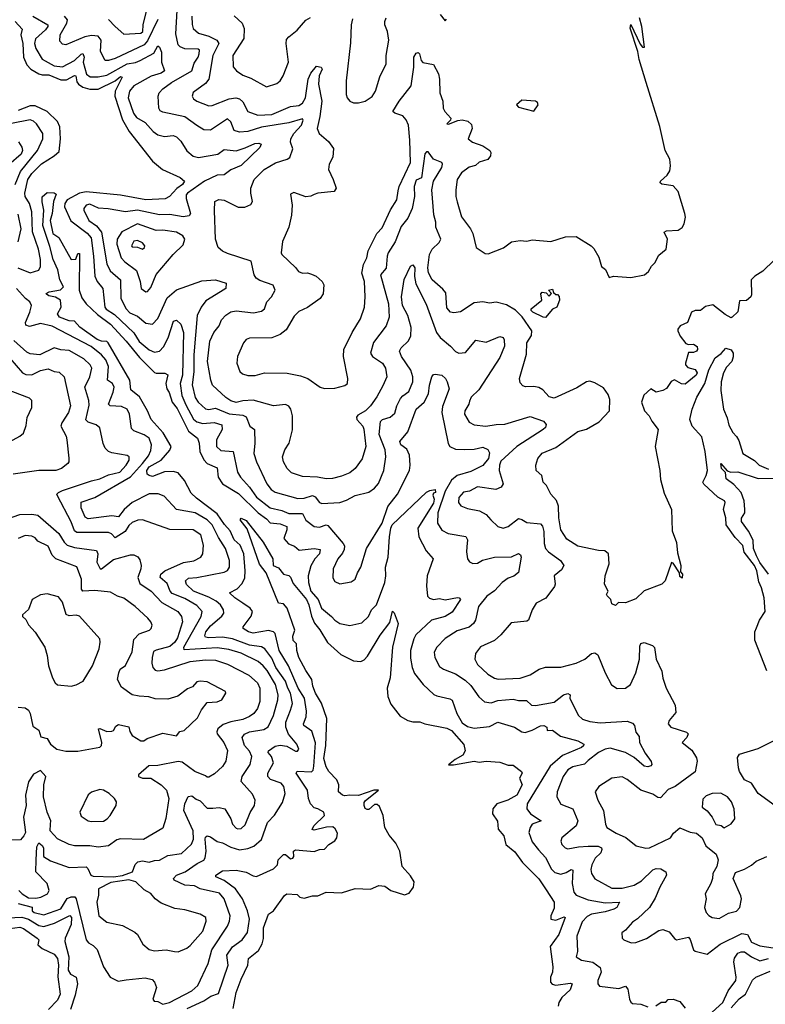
# Model space of a CAD drawing. Extents: x 1921360 to 2014538, y 768294 to 907744.
# Tile 57 of 256: x 1968893 to 1973276, y 782245 to 788035. Entities that reach past the tile are written whole.
import ezdxf

# ---------------------------------------------------------------- set-up
doc = ezdxf.new("R2010")
doc.units = 0

msp = doc.modelspace()

# ---------------------------------------------------------------- linework, layer by layer
at = {"layer": '0CON10XD'}
for points in [[(1968970.8, 788055), (1969058.7, 788005), (1969058.8, 787995), (1969045, 787975.8), (1968987, 787923), (1968981.2, 787895), (1968988.9, 787865), (1969025, 787802.2), (1969096, 787764), (1969145, 787757.9), (1969215.9, 787795), (1969255, 787832.3), (1969265.3, 787835.3), (1969272.4, 787815), (1969266, 787785), (1969285.2, 787715.2), (1969308.3, 787698.3), (1969355, 787698.1), (1969405, 787708.7), (1969525, 787775.4), (1969575, 787784), (1969601.5, 787795), (1969681.7, 787838.3), (1969705, 787880.8), (1969715, 787874.2), (1969726.1, 787845), (1969726.4, 787785), (1969744.5, 787735), (1969725, 787720.3), (1969666.1, 787703.8), (1969564.3, 787645.7), (1969539, 787615), (1969531.6, 787575), (1969563, 787485), (1969579.5, 787459.5), (1969630.8, 787430.8), (1969677.2, 787377.2), (1969705, 787358.2), (1969745, 787349.1), (1969794.7, 787354.7), (1969815.8, 787345.8), (1969840.1, 787320.1), (1969875, 787264.5), (1969913.3, 787233.3), (1969945, 787225.4), (1970058.8, 787245), (1970095, 787272.1), (1970165, 787264.2), (1970219.2, 787280.8), (1970275, 787307.9), (1970299.6, 787309.6), (1970313.6, 787303.6), (1970305.9, 787284.1), (1970195, 787178.5), (1970135, 787151.9), (1970095, 787123.2), (1970055, 787120.5), (1969980.5, 787085), (1969878.9, 787015), (1969872.6, 787005), (1969872.7, 786982.7), (1969896.9, 786895), (1969888.9, 786881.1), (1969855, 786875.9), (1969775, 786889.8), (1969715, 786887.2), (1969585, 786915.2), (1969515, 786904.8), (1969413.5, 786923.5), (1969357.4, 786927.4), (1969305, 786951.2), (1969283.6, 786945), (1969270, 786925), (1969270.4, 786915), (1969300, 786855), (1969345, 786823.6), (1969375.1, 786785.1), (1969405, 786599.4), (1969425, 786559.2), (1969486.8, 786505), (1969487.9, 786395), (1969519.3, 786335), (1969541.6, 786311.6), (1969585, 786291.3), (1969635, 786250.4), (1969674.6, 786245.4), (1969705, 786277.8), (1969759.7, 786400.3), (1969815, 786446.5), (1969965, 786498.5), (1970045, 786505.4), (1970108, 786485), (1970105.6, 786455), (1970074.2, 786435), (1969987.7, 786382.3), (1969960.9, 786345), (1969936.5, 786295), (1969917.2, 786065), (1969917.5, 785965), (1969907.6, 785887.6), (1969923.9, 785813.9), (1969941.8, 785785), (1969985, 785746.4), (1970005, 785743), (1970045, 785751.2), (1970125, 785717.8), (1970205, 785708.8), (1970225, 785698.9), (1970245.6, 785645.6), (1970274.3, 785625), (1970276.5, 785545), (1970268.9, 785485), (1970285, 785435.8), (1970345.6, 785305.6), (1970371.9, 785271.9), (1970395, 785256.2), (1970529.3, 785219.3), (1970565, 785222), (1970615, 785237), (1970629.6, 785229.6), (1970655, 785196.9), (1970670.1, 785190.1), (1970774.7, 785195.3), (1970815, 785208.8), (1970865, 785236.4), (1970945, 785256.4), (1970979.6, 785280.4), (1971001.7, 785308.3), (1971033.3, 785385), (1971045.4, 785465), (1971041.4, 785505), (1971005.8, 785595), (1971015, 785672.5), (1971025.7, 785684.3), (1971071.4, 785698.6), (1971098.4, 785721.6), (1971110, 785765), (1971132.8, 785807.2), (1971145, 785822.9), (1971181.5, 785848.5), (1971205.2, 785904.7), (1971204.7, 785935), (1971192.7, 785975), (1971138.7, 786055), (1971126.7, 786085), (1971136.7, 786105), (1971176.2, 786143.8), (1971192.5, 786175), (1971194.2, 786225), (1971174.5, 786295.5), (1971143.9, 786355), (1971138.7, 786405), (1971153.6, 786506.4), (1971190.9, 786585), (1971205, 786594.4), (1971216.7, 786576.7), (1971213.7, 786525), (1971222.2, 786482.2), (1971282.4, 786362.4), (1971344.2, 786195), (1971365, 786167.1), (1971425.9, 786115.9), (1971455, 786083.3), (1971475, 786073.5), (1971515, 786077.1), (1971575, 786150), (1971635, 786138), (1971715, 786171.9), (1971735.5, 786165.5), (1971742.2, 786152.2), (1971743.4, 786115), (1971715, 786048.9), (1971592.3, 785857.7), (1971546.7, 785815), (1971537.3, 785792.7), (1971533.5, 785775), (1971509.5, 785735), (1971508.2, 785715), (1971535, 785669.2), (1971565, 785652.7), (1971634.5, 785645.5), (1971695, 785655.3), (1971745, 785655.8), (1971895, 785700.7), (1971973.5, 785673.5), (1971988.1, 785655), (1971983.7, 785636.3), (1971971.4, 785625), (1971815.4, 785525), (1971721.9, 785438.1), (1971713.5, 785415), (1971712.9, 785385), (1971736.4, 785305), (1971724.4, 785285.6), (1971692.7, 785272.8), (1971585, 785287.3), (1971537.8, 785262.2), (1971503, 785257), (1971474.6, 785225), (1971472.1, 785195), (1971486.6, 785176.6), (1971525, 785161.5), (1971596, 785146), (1971635.4, 785125.4), (1971663.9, 785093.9), (1971704.6, 785054.6), (1971735, 785044.3), (1971765, 785054.3), (1971825, 785101.2), (1971845, 785096.2), (1971875, 785077.5), (1971955, 785070.8), (1971966.1, 785056.1), (1971975.1, 785025.1), (1971977.1, 784955), (1971984.8, 784924.8), (1972002.9, 784905), (1972072.7, 784855), (1972091.9, 784825), (1972079.2, 784800.8), (1972034.6, 784765.4), (1972041.5, 784715), (1972038.1, 784701.9), (1971985.9, 784634.1), (1971929.2, 784605), (1971905.8, 784564.2), (1971884.2, 784505), (1971875, 784498.9), (1971781.8, 784488.2), (1971721.7, 784418.3), (1971684.8, 784385.2), (1971601.9, 784348.1), (1971572.2, 784307.8), (1971569.1, 784275), (1971585, 784243.3), (1971645, 784187.3), (1971685, 784162.9), (1971706.8, 784156.8), (1971835, 784162.4), (1971895, 784182), (1971948, 784215), (1971985, 784227.1), (1972075, 784228.5), (1972165, 784251.1), (1972215, 784273.8), (1972255, 784308.5), (1972275, 784312.9), (1972291.1, 784301.1), (1972335, 784194), (1972373.2, 784123.2), (1972405, 784102.5), (1972455, 784104.4), (1972484.3, 784125), (1972515.8, 784195), (1972537.6, 784275), (1972539.2, 784350.8), (1972545, 784367.5), (1972565, 784371.9), (1972614, 784355), (1972625, 784344.2), (1972635, 784274.3), (1972667.3, 784205), (1972673.6, 784163.7), (1972692.9, 784105), (1972746.5, 784005), (1972750.8, 783960.8), (1972712, 783915), (1972706.2, 783895), (1972722, 783875), (1972813.8, 783845), (1972822.9, 783835), (1972815.8, 783815), (1972787.5, 783785), (1972845, 783739.2), (1972872.9, 783695), (1972876, 783675), (1972865, 783612.7), (1972747.5, 783525), (1972705, 783507.8), (1972660.7, 783459.3), (1972645, 783462), (1972615, 783481.8), (1972545, 783504.5), (1972465, 783567.1), (1972435, 783582.5), (1972374, 783575), (1972297.1, 783525), (1972276.9, 783495), (1972291.2, 783445), (1972324.6, 783385), (1972336.5, 783305), (1972345.7, 783285), (1972400.6, 783250.6), (1972455.7, 783225.7), (1972517.6, 783177.6), (1972575, 783162.7), (1972595, 783165.4), (1972720, 783225), (1972737.6, 783252.4), (1972775, 783282.8), (1972835, 783258.2), (1972872.4, 783252.4), (1972904.4, 783225), (1972926.9, 783176.9), (1972987.5, 783127.5), (1973000, 783095), (1972990.8, 783055), (1972967.5, 783015), (1972966.2, 782985), (1972955.6, 782955), (1972923.1, 782895), (1972928.7, 782865), (1972920, 782815), (1972929.5, 782785), (1972945, 782767.3), (1972965, 782755.5), (1973005, 782749.2), (1973059.3, 782780.7), (1973106.3, 782793.7), (1973126.4, 782813.6), (1973135.8, 782865), (1973132.7, 782882.7), (1973086.9, 782985), (1973100.6, 783019.4), (1973155, 783040.3), (1973196.2, 783063.8), (1973222.8, 783087.2), (1973285, 783115.3)], [(1969705, 788035.4), (1969645, 787910), (1969625, 787887), (1969455, 787806.5), (1969415, 787794.1), (1969396, 787796), (1969368.4, 787848.4), (1969373.2, 787915), (1969355, 787938.2), (1969315, 787941.9), (1969275.5, 787934.5), (1969165, 787887.3), (1969145, 787891.9), (1969129.3, 787909.3), (1969131.1, 787945), (1969171.2, 788015), (1969174.7, 788035), (1969156.3, 788056.3)], [(1969415, 788035.3), (1969454.1, 787994.1), (1969505, 787950), (1969605, 787955.7), (1969616.4, 787965), (1969619, 788005), (1969638.7, 788085)], [(1969935, 787413.6), (1969865, 787464.6), (1969735, 787491), (1969719.4, 787499.4), (1969711.2, 787515), (1969707.8, 787585), (1969713.5, 787605), (1969735, 787628.8), (1969785, 787665.3), (1969905.4, 787735), (1969919.8, 787780.2), (1969942.4, 787815), (1969947.9, 787835), (1969949.6, 787855), (1969942.6, 787862.6), (1969864.3, 787864.3), (1969837.5, 787875), (1969825, 787887.5), (1969811.9, 787951.9), (1969818.5, 788088.5)], [(1969904.8, 788055.2), (1969906.4, 788006.3), (1969913.8, 787983.8), (1969944.4, 787955), (1970005, 787938.3), (1970052.2, 787915), (1970064.7, 787895), (1970028.3, 787825), (1970005, 787684.3), (1969985, 787659.1), (1969913.7, 787606.3), (1969906.5, 787585), (1969915, 787570), (1969935, 787555.4), (1970005, 787527.5), (1970025, 787529.6), (1970125, 787570.6), (1970164.7, 787574.7), (1970185, 787569.2), (1970205, 787552.5), (1970234.8, 787494.8), (1970293.5, 787473.5), (1970375, 787477.3), (1970485, 787524.3), (1970535, 787529.7), (1970555, 787544.6), (1970573.4, 787575), (1970588.8, 787685), (1970605, 787720), (1970638.9, 787761.1), (1970666.4, 787756.4), (1970670.8, 787745), (1970654.4, 787705), (1970649.3, 787655), (1970669.1, 787555), (1970658.2, 787465), (1970641.5, 787395), (1970654.3, 787365), (1970708.9, 787318.9), (1970737.8, 787277.8), (1970733.3, 787226.7), (1970712.2, 787185), (1970708.1, 787155), (1970736.9, 787095), (1970752.9, 787045), (1970742.5, 787025), (1970645, 787014.5), (1970625, 787007.3)], [(1970155, 788057.1), (1970201.1, 788015), (1970213.6, 787983.6), (1970211.2, 787925), (1970145.5, 787825), (1970148.7, 787758.7), (1970167.1, 787735), (1970205, 787709.5), (1970251.5, 787691.5), (1970345, 787640.8), (1970405, 787658.9), (1970424.3, 787675), (1970442.9, 787705), (1970473.9, 787786.1), (1970459.6, 787895), (1970462.3, 787917.7), (1970475, 787934.5), (1970525, 787972.9), (1970575, 788032.5), (1970602, 788048)], [(1971365.6, 788065), (1971395, 788028), (1971402.3, 788037.7)], [(1968867.1, 788025), (1968908.6, 787978.6), (1968899.8, 787945), (1968912.2, 787895), (1968915.5, 787815.5), (1968935, 787769.2), (1968959.3, 787745), (1969006.5, 787716.5), (1969025, 787710.2), (1969065, 787709.8), (1969135, 787682.2), (1969168.6, 787681.4), (1969215, 787707.3), (1969223.8, 787705), (1969229.8, 787669.8), (1969238.8, 787655), (1969265, 787639), (1969305, 787626.9), (1969355, 787625.9), (1969455, 787674.7), (1969485, 787701.2), (1969495, 787697.5), (1969454.6, 787615.4), (1969451.7, 787585), (1969497, 787447), (1969537.1, 787377.1), (1969675, 787202.9), (1969732, 787155), (1969836.9, 787106.9), (1969862.9, 787085), (1969849.7, 787065), (1969817.8, 787042.2), (1969774.5, 786995), (1969749.1, 786980.8), (1969635, 786976.4), (1969485, 787003.6), (1969283.5, 787023.5), (1969244.3, 787015.7), (1969172.4, 786975), (1969158.1, 786955), (1969157.6, 786935), (1969193.1, 786853.1), (1969290.2, 786780.2), (1969312.7, 786752.7), (1969327.9, 786645), (1969335, 786526), (1969349.7, 786495), (1969382.2, 786455), (1969394.5, 786345), (1969402.2, 786332.2), (1969451.5, 786301.5), (1969565, 786194.3), (1969595, 786142.9), (1969655, 786093.7), (1969685, 786079.1), (1969715, 786085.4), (1969739.6, 786110.4), (1969765.2, 786165), (1969798.1, 786261.9), (1969815, 786268.5), (1969840.9, 786245), (1969856.8, 786195), (1969850, 785945)], [(1970625, 787007.3), (1970605, 786997.8), (1970575.7, 786994.3), (1970505, 787018), (1970485, 787010), (1970495.8, 786945), (1970491.4, 786885), (1970475.6, 786815), (1970438.8, 786731.2), (1970430.8, 786665), (1970435, 786654), (1970515, 786578), (1970531.4, 786555), (1970555, 786543.9), (1970585.5, 786545.5), (1970609.5, 786539.5), (1970636.3, 786526.3), (1970671.4, 786495), (1970680.5, 786475), (1970677, 786423), (1970660.6, 786395), (1970585, 786342.7), (1970535, 786319.2), (1970507.8, 786292.2), (1970459.4, 786210.6), (1970425, 786182.9), (1970375, 786164.4), (1970245, 786163.1), (1970225.5, 786154.5), (1970209.2, 786135), (1970173.8, 786055), (1970170, 786015), (1970186.8, 785966.8), (1970202.6, 785952.6), (1970235, 785942.2), (1970277.1, 785942.9), (1970332.2, 785957.8), (1970465, 785955.7), (1970545, 785941.5), (1970586.2, 785925), (1970660, 785875), (1970685, 785866), (1970745, 785868), (1970805, 785884), (1970821.2, 785895), (1970822.9, 785925), (1970797.1, 786055), (1970798.9, 786095), (1970847.5, 786195), (1970896.2, 786275), (1970919.6, 786345), (1970924.6, 786405), (1970919.7, 786495), (1970904.4, 786545), (1970914.5, 786595), (1970933.6, 786635), (1970942.3, 786675), (1970991.9, 786778.1), (1971025, 786810.8), (1971072.7, 786917.3), (1971109.6, 786975), (1971118.4, 787028.4), (1971124.7, 787055), (1971190.8, 787195), (1971186.1, 787326.1), (1971178.2, 787415), (1971166.2, 787446.2), (1971145, 787469.5), (1971098.8, 787485), (1971087.1, 787495), (1971123.3, 787555), (1971195, 787646.2), (1971211.1, 787755), (1971210, 787815), (1971225, 787838.6), (1971235, 787842), (1971243.8, 787835), (1971252.9, 787795), (1971263.7, 787783.7), (1971325, 787770.8), (1971355, 787716.7), (1971361.8, 787685), (1971364, 787605), (1971380.9, 787555), (1971382.9, 787515), (1971392.7, 787495), (1971428.6, 787455), (1971425.8, 787444.2), (1971405, 787423.3), (1971415, 787420.8), (1971468.1, 787441.9), (1971495.3, 787445.3), (1971528.5, 787438.5), (1971549.5, 787419.5), (1971552.7, 787395), (1971529.2, 787335), (1971555, 787315.5), (1971615, 787292.5), (1971656.2, 787266.2), (1971662.9, 787255), (1971660.6, 787235), (1971645, 787213.3), (1971595, 787197.5), (1971571.9, 787178.1), (1971535, 787167.3), (1971490.4, 787135), (1971465.6, 787095), (1971457.5, 787035), (1971457.5, 786995), (1971465, 786963.3), (1971491.5, 786875), (1971544.4, 786805), (1971557.8, 786777.8), (1971576.7, 786695), (1971630.3, 786660.3), (1971647.7, 786657.7), (1971737.3, 786692.7), (1971785, 786727.8), (1971835, 786737.1), (1971875, 786732.5), (1971905, 786740.8), (1972015, 786730.6), (1972102.4, 786757.6), (1972165, 786760), (1972253.3, 786705), (1972269.1, 786689.1), (1972298.7, 786638.7), (1972313.1, 786583.1), (1972336.7, 786566.7), (1972358.3, 786518.3), (1972385, 786526.2), (1972485, 786519.1), (1972566.2, 786535), (1972590.8, 786555), (1972607.5, 786585), (1972627.1, 786605), (1972649.7, 786650.3), (1972694.4, 786685), (1972700.8, 786745), (1972682.5, 786785), (1972696.2, 786793.8), (1972765, 786798.2), (1972786.9, 786813.1), (1972800, 786835), (1972806.5, 786873.5), (1972803.1, 786895), (1972764.8, 787025), (1972735, 787058.3), (1972668.1, 787068.1), (1972658, 787075), (1972660.8, 787085), (1972698.8, 787121.2), (1972715, 787145.8), (1972719.7, 787175), (1972714.7, 787215), (1972686.9, 787265), (1972656.7, 787406.7), (1972576.1, 787665), (1972535, 787801.2), (1972527.6, 787847.6), (1972481.2, 787985), (1972485, 788007.5), (1972541.7, 787891.7), (1972555, 787872.5), (1972567, 787873), (1972550, 787995), (1972536.7, 788045)], [(1970850.6, 788039.4), (1970842.1, 788005), (1970838.1, 787898.1), (1970813.3, 787675), (1970811.6, 787595), (1970817.8, 787575), (1970835, 787556.8), (1970855, 787546.8), (1970885, 787546), (1970925, 787555.4), (1970965, 787582.9), (1970985, 787615.6), (1971011, 787699), (1971047.5, 787775), (1971048.6, 787825), (1971062.5, 787915), (1971055.6, 787965), (1971040, 788005), (1971040.8, 788025), (1971048, 788045)], [(1968882, 786575), (1968955, 786546.9), (1969005, 786563.1), (1969016.2, 786583.8), (1969016.2, 786625), (1969004.8, 786685), (1968967.8, 786787.8), (1968965, 786905.6), (1968951.9, 786955), (1968924.8, 786994.8), (1968923.7, 787015), (1968941.5, 787095), (1968965, 787131.4), (1969022.3, 787187.7), (1969096.9, 787235), (1969125, 787260.6), (1969132.6, 787335), (1969128.9, 787405), (1969115, 787436.9), (1969054.1, 787495), (1968985, 787528.6), (1968955, 787529.2), (1968885, 787501.7)], [(1971915, 787497.5), (1971941.2, 787535), (1971937.1, 787547.1), (1971925.6, 787555.6), (1971845, 787561.8), (1971813.8, 787535), (1971825, 787520), (1971915, 787497.5)], [(1968866.9, 787065), (1968897.3, 787142.7), (1968998.8, 787265), (1969028.7, 787335), (1969028.4, 787365), (1968991.9, 787421.9), (1968975, 787437.8), (1968955, 787445.8), (1968845, 787424.8)], [(1973328.9, 786621.1), (1973262.9, 786557.1), (1973215, 786526.2), (1973193.5, 786505), (1973196.2, 786416.2), (1973191.8, 786405), (1973165, 786384.4), (1973125, 786381.2), (1973115, 786317.5), (1973082.5, 786285), (1973075, 786281.2), (1973041.2, 786301.2), (1972968.8, 786358.8), (1972925, 786349.2), (1972895, 786324.3), (1972865, 786324), (1972843.3, 786315), (1972820, 786255), (1972776.7, 786235), (1972762.5, 786215), (1972762.5, 786205), (1972776.2, 786175), (1972810, 786130), (1972824.1, 786124.1), (1972855, 786126.7), (1972875, 786114), (1972878.2, 786095), (1972872, 786085), (1972855, 786077.5), (1972825, 786077.5), (1972808, 786015), (1972808, 786005), (1972820.3, 785990.3), (1972865, 785977.5), (1972875, 785957.5), (1972869.7, 785945), (1972805, 785891.9), (1972783.9, 785893.9), (1972742.5, 785917.5), (1972722.4, 785907.6), (1972695, 785867.1), (1972675, 785853.6), (1972635, 785844.6), (1972604, 785865), (1972562.7, 785827.3), (1972549.2, 785785), (1972565.5, 785735), (1972594.4, 785705), (1972609.2, 785675), (1972646.9, 785625), (1972629.8, 785525), (1972656.6, 785385), (1972660.5, 785330.5), (1972681.2, 785251.2), (1972725.5, 785155), (1972729, 785029), (1972755, 784960), (1972760.7, 784900.7), (1972780, 784825), (1972778.3, 784788.3), (1972790, 784775), (1972788.3, 784751.7), (1972775, 784760), (1972771.7, 784781.7), (1972735, 784840), (1972725, 784842.5), (1972687.5, 784735), (1972667.5, 784715), (1972565, 784676), (1972515, 784630), (1972455, 784606), (1972413, 784607), (1972395, 784590), (1972375, 784600), (1972367.5, 784625), (1972346.4, 784646.4), (1972343.3, 784655), (1972353.3, 784675), (1972331.4, 784715), (1972336, 784765), (1972359.2, 784835), (1972354.3, 784895), (1972332.5, 784912.5), (1972295, 784914), (1972175, 784939.5), (1972109.6, 784979.6), (1972075.3, 785035.3), (1972062.7, 785105), (1972059.8, 785175), (1972048.1, 785208.1), (1972015.6, 785245), (1971990, 785295), (1971971.2, 785315), (1971962.5, 785355), (1971930, 785385), (1971927.5, 785415), (1971940, 785455), (1971964.1, 785485.9), (1972045, 785520), (1972175, 785613.3), (1972225, 785626.9), (1972299.5, 785670.5), (1972360, 785735), (1972362.1, 785802.1), (1972351.9, 785831.9), (1972325, 785871.2), (1972275, 785899.2), (1972245, 785908.6), (1972225, 785905.6), (1972169.5, 785870.5), (1972035, 785809.6), (1972005, 785817.8), (1971968.6, 785858.6), (1971945, 785872.7), (1971915, 785878.2), (1971865.9, 785875.9), (1971851.7, 785881.7), (1971835, 785900), (1971830.8, 785925), (1971872.5, 786067.5), (1971874.7, 786135), (1971901.7, 786178.3), (1971904.7, 786205), (1971847.2, 786287.2), (1971807.7, 786327.7), (1971755, 786359.1), (1971695, 786373.8), (1971655, 786368), (1971615, 786376.4), (1971565, 786369.4), (1971485, 786316.7), (1971445, 786311.1), (1971425, 786315.5), (1971405, 786340), (1971398.3, 786428.3), (1971381, 786451), (1971318.9, 786505), (1971297.1, 786547.1), (1971291.9, 786575), (1971301.9, 786655), (1971317.9, 786685), (1971360, 786725), (1971370, 786745), (1971339.1, 786815), (1971338.9, 786845), (1971327.5, 786887.5), (1971317, 787035), (1971325.3, 787085), (1971375.4, 787165), (1971378.9, 787185), (1971374.4, 787194.4), (1971325, 787215.6), (1971295, 787258.5), (1971285, 787257.5), (1971275, 787246.7), (1971255.5, 787105), (1971225, 787091.1), (1971211.9, 787055), (1971214, 786995), (1971200.9, 786925), (1971175, 786868.2), (1971135, 786818.9), (1971101.3, 786728.7), (1971060.2, 786665), (1971052.9, 786645), (1971046.7, 786573.3), (1971015.3, 786535), (1971061.2, 786365), (1971065.9, 786285), (1971047.7, 786235), (1970973.2, 786136.8), (1970955.4, 786075), (1970966.9, 786055), (1971025.3, 786015.3), (1971044.5, 785985), (1971051.8, 785935), (1971028.9, 785881.1), (1970993.1, 785816.9), (1970955, 785764.4), (1970926.5, 785735), (1970880.9, 785709.1), (1970872.4, 785697.6), (1970874.3, 785684.3), (1970910.9, 785645), (1970916.6, 785626.6), (1970928.8, 785525), (1970906.8, 785453.2), (1970864.7, 785395.3), (1970835, 785371.2), (1970785, 785350), (1970732.4, 785337.6), (1970695, 785335.4), (1970644.6, 785345.4), (1970555, 785349.5), (1970490.9, 785370.9), (1970465, 785396), (1970443.3, 785435), (1970438.1, 785465), (1970451.4, 785505), (1970477.1, 785545), (1970497, 785623), (1970496.4, 785705), (1970488.2, 785745), (1970475, 785763.3), (1970455, 785771.5), (1970384.7, 785764.7), (1970265, 785798.1), (1970204.7, 785794.7), (1970165, 785784.8), (1970133.6, 785793.6), (1970105, 785812.7), (1970027.5, 785885), (1970016.9, 785915), (1969997.8, 786025), (1970011.4, 786145), (1970034.3, 786195.7), (1970065.4, 786235), (1970079.1, 786270.9), (1970105, 786298.5), (1970135, 786317.1), (1970165, 786323.8), (1970268.3, 786311.7), (1970315, 786320.5), (1970332.9, 786335), (1970345.6, 786375), (1970373.3, 786405), (1970394.2, 786445), (1970384.2, 786474.2), (1970305, 786501.1), (1970284.4, 786515), (1970271.8, 786535), (1970254, 786615), (1970115, 786660), (1970084.6, 786674.6), (1970060, 786695), (1970043.5, 786745), (1970037.9, 786912.1), (1970040.8, 786965), (1970063, 786977), (1970095, 786974.5), (1970177, 786933), (1970217.1, 786932.9), (1970252.3, 786947.7), (1970261.1, 786965), (1970251.2, 787015), (1970252.3, 787045), (1970271.8, 787095), (1970330, 787155), (1970396.6, 787193.4), (1970465.8, 787214.2), (1970481.1, 787225), (1970499.4, 787275), (1970486.2, 787315), (1970487.5, 787335), (1970504.8, 787365), (1970550.3, 787415), (1970558.8, 787445), (1970555, 787451.4), (1970475, 787428.4), (1970315, 787402.3), (1970235, 787377.2), (1970185, 787372.7), (1970155, 787383.6), (1970133.6, 787435), (1970115, 787451.2), (1970014.6, 787384.6), (1969975, 787387.3), (1969935, 787413.6)], [(1968886.6, 787316.6), (1968906.7, 787285), (1968908.9, 787265), (1968901.9, 787245), (1968829, 787181)], [(1969024.8, 786964.8), (1969026, 786994), (1969055, 787018.6), (1969096.7, 787016.7), (1969108.6, 787008.6), (1969091.1, 786965), (1969084.1, 786895), (1969072.5, 786855), (1969087.5, 786777.5), (1969123.8, 786755), (1969195, 786624.2), (1969223, 786627), (1969235, 786660), (1969245, 786660), (1969242.7, 786445), (1969259.2, 786399.2), (1969284.7, 786364.7), (1969350.9, 786300.9), (1969426.2, 786245), (1969520.2, 786145), (1969598.5, 786048.5), (1969685, 785961.2), (1969695.7, 785955.7), (1969746.4, 785956.4), (1969765, 785947.5), (1969752.8, 785895), (1969759.2, 785865), (1969772.2, 785842.2), (1969790.2, 785785), (1969818.1, 785748.1), (1969885.4, 785615.4), (1969937.8, 785575), (1969948.1, 785545), (1969951.5, 785495), (1969975, 785447.7), (1969995.9, 785425.9), (1970055, 785399.4), (1970059.2, 785345), (1970085, 785306), (1970179.4, 785249.4), (1970295, 785136), (1970345, 785100.5), (1970365.8, 785075.8), (1970425, 785071.3), (1970464.6, 785055), (1970464.7, 785035), (1970446.2, 784985), (1970472.7, 784952.7), (1970508.7, 784938.7), (1970536.2, 784916.2), (1970625, 784925.9), (1970658.9, 784918.9), (1970655.3, 784895), (1970627.6, 784865), (1970604, 784824), (1970590, 784765), (1970591.4, 784725), (1970605, 784675.4), (1970648.2, 784625), (1970667.9, 784575), (1970726.4, 784526.4), (1970745, 784503.3), (1970775, 784484.4), (1970835, 784472.5), (1970905, 784488.9), (1970944.6, 784525.4), (1970962.1, 784565), (1970990.8, 784595), (1971039.7, 784725), (1971045.3, 784765), (1971042.9, 784815), (1971060.3, 784875), (1971067.1, 784995), (1971074.7, 785045), (1971083.6, 785065), (1971285, 785256.2), (1971305, 785267.5), (1971335, 785273.3), (1971337.1, 785255), (1971325, 785250), (1971321.7, 785238.3), (1971330, 785215), (1971325, 785192.9), (1971234.8, 785045.2), (1971239.8, 784995), (1971282.6, 784912.6), (1971323.5, 784865), (1971289.2, 784765), (1971284.1, 784705), (1971291.2, 784645), (1971303.1, 784633.1), (1971325, 784626.3), (1971360.5, 784630.5), (1971395, 784624.6), (1971466.7, 784636.7), (1971477.5, 784635), (1971484, 784625), (1971435, 784551.1), (1971395, 784525.9), (1971315, 784503.1), (1971222, 784418), (1971209.6, 784395), (1971191.2, 784325), (1971191.2, 784281.2), (1971200.7, 784225), (1971215, 784191.4), (1971265.9, 784125.9), (1971327.6, 784067.6), (1971345, 784058.5), (1971422.4, 784042.4), (1971435, 784032.9), (1971463.8, 783955), (1971495, 783901.1), (1971525, 783878.1), (1971565, 783868.8), (1971655, 783879.2), (1971705, 783903.3), (1971802, 783875), (1971845, 783848), (1971865, 783843.1), (1971905, 783856.4), (1971955, 783883.4), (1971974.7, 783884.7), (1971991.4, 783875), (1971995, 783854.5), (1972025, 783857.5), (1972072, 783822), (1972173.8, 783793.8), (1972210, 783775), (1972208.6, 783765), (1972195.5, 783755), (1972085, 783708.9), (1972011.1, 783645), (1971876.9, 783425), (1971875.5, 783395.5), (1971895.6, 783365), (1971958.8, 783325), (1971905.6, 783304.4), (1971893.5, 783285), (1971886.8, 783255), (1971905, 783200), (1971943.9, 783153.9), (1971985, 783108.1), (1972019, 783039), (1972040.1, 783020.1), (1972075, 783011.2), (1972105, 783019.6), (1972135, 783038.2), (1972144.5, 783034.5), (1972141.1, 782955), (1972150.7, 782905), (1972165, 782886.2), (1972235, 782859), (1972335, 782842.2), (1972420, 782845), (1972403.8, 782815), (1972386.4, 782805), (1972335, 782788.4), (1972254.1, 782775.9), (1972229.2, 782760.8), (1972199.6, 782730.4), (1972169.2, 782645), (1972172.3, 782555), (1972163.8, 782525), (1972195.4, 782505.4), (1972263, 782493), (1972305, 782460.9), (1972311.5, 782435), (1972291.2, 782385), (1972292, 782365), (1972302.1, 782352.1), (1972415, 782337.5), (1972455, 782352.5), (1972468.5, 782335), (1972478.8, 782275), (1972485, 782257.5), (1972495, 782250), (1972545, 782246.2), (1972585, 782231.2)], [(1969878.6, 782221.4), (1969975.5, 782265), (1970017.6, 782292.4), (1970061.2, 782308.8), (1970119.1, 782475), (1970111.6, 782535), (1970145, 782584), (1970200.4, 782625), (1970231.8, 782668.2), (1970243.6, 782745), (1970232.1, 782795), (1970202.7, 782865), (1970161.6, 782925), (1970095, 782974.2), (1970045.8, 782995), (1970046.7, 783005), (1970085, 783029.5), (1970165, 783034.1), (1970225, 783021.7), (1970265, 783000.6), (1970285, 782996.9), (1970385, 783042.3), (1970408, 783065), (1970413.1, 783095), (1970445, 783125.7), (1970455.7, 783125.7), (1970485, 783100), (1970498.8, 783105), (1970504, 783115), (1970502, 783145), (1970515, 783154), (1970625, 783144.2), (1970655, 783156.2), (1970685, 783156.7), (1970710, 783185), (1970745, 783206.2), (1970756.9, 783225), (1970760.7, 783250.7), (1970747.3, 783277.3), (1970735, 783288), (1970697.4, 783287.4), (1970625, 783270), (1970612.2, 783272.2), (1970622, 783295), (1970684.3, 783355), (1970681.4, 783375), (1970646.2, 783393.8), (1970625, 783401), (1970603, 783425), (1970591.4, 783455), (1970584.6, 783505), (1970519.2, 783605), (1970525, 783616.7), (1970607.9, 783612.1), (1970617.7, 783622.3), (1970622, 783645), (1970632, 783782), (1970610.9, 783850.9), (1970563.4, 783885), (1970561.9, 783895), (1970576.9, 783935), (1970578.8, 783968.8), (1970567.2, 784045), (1970531.1, 784105), (1970473, 784235), (1970418.7, 784325), (1970395, 784425.4), (1970384.4, 784435), (1970355, 784442.6), (1970265, 784427.5), (1970239.2, 784435), (1970208, 784455), (1970206.2, 784465), (1970255, 784527.5), (1970261.2, 784555), (1970247.5, 784575), (1970204.4, 784604.4), (1970158.1, 784635), (1970126, 784665), (1970171.7, 784688.3), (1970200.5, 784719.5), (1970216.7, 784753.3), (1970219.6, 784795), (1970210.6, 784895), (1970189.1, 784945), (1970155, 784976.2), (1970130.2, 785030.2), (1970097.1, 785067.1), (1970055, 785129.4), (1969932, 785222), (1969901.8, 785251.8), (1969862.4, 785325), (1969825, 785369.5), (1969795, 785378.4), (1969745, 785376.1), (1969675, 785348.9), (1969654, 785354), (1969643.5, 785363.5), (1969640.8, 785385), (1969653.7, 785405), (1969724.4, 785445.6), (1969776.8, 785503.2), (1969783.4, 785525), (1969737.7, 785605), (1969665.3, 785685), (1969645.2, 785735.2), (1969597.8, 785817.8), (1969547.5, 785857.5), (1969540, 785915), (1969413.7, 786135), (1969405, 786142.5), (1969375, 786144.9), (1969348, 786155), (1969246.9, 786226.9), (1969215, 786261.9), (1969184.2, 786264.2), (1969126.8, 786285), (1969116.2, 786305), (1969136.2, 786345), (1969133.8, 786385), (1969103.7, 786403.7), (1969065, 786411.1), (1969050.3, 786420.3), (1969048, 786425), (1969066, 786435), (1969133.7, 786446.3), (1969150, 786465), (1969128.4, 786505), (1969118.3, 786565), (1969089.4, 786625), (1969071, 786701), (1969028.9, 786825), (1969035.4, 786915), (1969024.8, 786964.8)], [(1968885, 786728), (1968901.7, 786805), (1968885, 786891.4)], [(1969635, 786434), (1969645, 786436.2), (1969665, 786460), (1969695, 786536), (1969795, 786654.3), (1969855, 786711.2), (1969864.4, 786745), (1969852.9, 786765), (1969815, 786785.4), (1969735, 786797.1), (1969695, 786796.2), (1969585, 786834.6), (1969492.8, 786787.2), (1969466.8, 786745), (1969464.4, 786715), (1969489.2, 786635), (1969510.9, 786610.9), (1969580.9, 786560.9), (1969601.1, 786495), (1969606.5, 786455), (1969635, 786434)], [(1969615, 786684.7), (1969627.5, 786695), (1969628.7, 786705), (1969615, 786722.7), (1969585, 786735.9), (1969565, 786732), (1969550.8, 786705), (1969555, 786698.8), (1969585, 786698.1), (1969615, 786684.7)], [(1968885, 782838.1), (1968966.7, 782816.7), (1968966.5, 782795), (1968977.9, 782785), (1969035, 782770.9), (1969135, 782806.5), (1969172.2, 782867.8), (1969195, 782878), (1969217.7, 782877.7), (1969225.8, 782865.8), (1969284.6, 782624.6), (1969297.4, 782607.4), (1969325, 782591.4), (1969348, 782568), (1969385.5, 782465), (1969425.5, 782405.5), (1969471.7, 782381.7), (1969520.1, 782389.9), (1969631.7, 782401.7), (1969671.1, 782391.1), (1969685.7, 782375.7), (1969698.2, 782345), (1969676.7, 782275), (1969684.1, 782264.1), (1969705, 782261.5), (1969735, 782246.9), (1969774.3, 782255), (1969904.5, 782325), (1969941.2, 782355), (1970002.1, 782485), (1970023.1, 782565), (1970114.7, 782705), (1970126.7, 782735), (1970130, 782765), (1970096, 782865), (1970067.9, 782897.9), (1969955, 782924.7), (1969921.7, 782941.7), (1969865, 782945.2), (1969802.2, 782975), (1969796.7, 782985), (1969815, 783003.8), (1969865.8, 783025), (1969937, 783073), (1969975, 783092.9), (1969983.4, 783106.6), (1969990.4, 783145), (1969982.8, 783217.2), (1969985, 783228.5), (1969994.8, 783235.2), (1970015, 783230.2), (1970055, 783202.1), (1970085, 783195.4), (1970135, 783168.9), (1970185, 783154.1), (1970235, 783162.2), (1970269.1, 783175), (1970314.8, 783215.2), (1970350.4, 783315), (1970391.7, 783358.3), (1970437.8, 783432.2), (1970453.5, 783485), (1970446.1, 783525), (1970430, 783545), (1970368.1, 783568.1), (1970351.1, 783585), (1970352.9, 783605), (1970385.2, 783665), (1970373.1, 783703.1), (1970354.5, 783725), (1970356.9, 783735), (1970395, 783762.3), (1970425, 783769.1), (1970463.9, 783763.9), (1970515, 783732.9), (1970525.5, 783734.5), (1970533.8, 783745), (1970523.1, 783775), (1970472.8, 783832.8), (1970457, 783875), (1970458.3, 783905), (1970484.8, 783975), (1970497.6, 784015), (1970486.2, 784075), (1970468.9, 784105), (1970456.3, 784145), (1970400, 784225), (1970375, 784279.7), (1970335, 784336), (1970315, 784347.9), (1970245, 784356.9), (1970145, 784393.9), (1970085, 784404.5), (1970005, 784400.2), (1969985.6, 784405), (1969981.8, 784411.8), (1969987, 784435), (1970015, 784470), (1970082.3, 784527.7), (1970092.5, 784545), (1970090.9, 784565), (1970073.2, 784595), (1970047.5, 784615), (1970005, 784639.3), (1969914.8, 784675), (1969874.3, 784714.3), (1969867.1, 784735), (1969885, 784750.3), (1969935, 784754.7), (1970095, 784787.2), (1970114.2, 784795.8), (1970126, 784815), (1970127.1, 784855), (1970104.1, 784925), (1970061.1, 784991.1), (1970025, 785064), (1969994.6, 785094.6), (1969925.2, 785135.2), (1969815, 785154), (1969742.8, 785232.8), (1969707.3, 785247.3), (1969655, 785246.5), (1969555, 785195.2), (1969506.7, 785155), (1969475, 785111.2), (1969435, 785118.2), (1969295, 785100), (1969279, 785109), (1969254.2, 785165), (1969255, 785197.9), (1969335, 785225.9), (1969545, 785347.6), (1969615.8, 785425), (1969649.9, 785470.1), (1969665, 785501.4), (1969668.4, 785535), (1969654.6, 785575), (1969625, 785594.7), (1969565, 785616.6), (1969551, 785631), (1969539.6, 785715), (1969524.4, 785745), (1969490.9, 785760.8), (1969425.3, 785765.3), (1969415.4, 785775), (1969443.6, 785845), (1969448.4, 785875), (1969438.5, 785895), (1969410, 785915), (1969414.8, 785995), (1969399.1, 786035), (1969374.9, 786064.9), (1969313.8, 786113.8), (1969085, 786233.8), (1969015, 786248.9), (1968951.7, 786231.7), (1968928.7, 786238.7), (1968927.2, 786255), (1968953.4, 786315), (1968962.2, 786355), (1968953.8, 786375), (1968926.5, 786396.5), (1968875.2, 786455)], [(1971985, 786283.3), (1971970, 786285), (1971910, 786315), (1971900, 786325), (1971900, 786335), (1971962.5, 786385), (1971957, 786423), (1971965, 786432.5), (1971988.3, 786428.3), (1972005, 786410), (1972020, 786425), (1972002.5, 786445), (1972025, 786450), (1972031.7, 786431.7), (1972045, 786420), (1972055, 786420), (1972065, 786407.5), (1972066.7, 786385), (1972050, 786345), (1972025, 786332.5), (1971985, 786283.3)], [(1968887.9, 782915), (1968906.9, 782895), (1968945, 782871.6), (1968988.7, 782868.7), (1969016.9, 782875), (1969055.8, 782895), (1969067.1, 782915), (1969055.3, 782955), (1968989, 783025), (1968990.2, 783095), (1968995, 783171.2), (1969005, 783194.4), (1969025, 783180), (1969033.4, 783165), (1969033.8, 783113.8), (1969075, 783089.8), (1969185, 783050.5), (1969283.5, 783053.5), (1969294.1, 783044.1), (1969310.6, 783005), (1969325, 782998.5), (1969445, 782995.5), (1969497.9, 783002.1), (1969556.2, 783023.8), (1969572.2, 783067.8), (1969587.8, 783082.2), (1969615, 783088.4), (1969655, 783081.3), (1969685, 783090.8), (1969715, 783092), (1969765, 783119.7), (1969845, 783132.5), (1969903, 783187), (1969915, 783216.2), (1969913.9, 783265), (1969859.1, 783385), (1969865, 783423.3), (1969883.2, 783466.8), (1969905, 783471.2), (1969931, 783451), (1969955, 783441.7), (1969995, 783397.8), (1970027.8, 783397.8), (1970065, 783403.2), (1970099.2, 783395), (1970135.4, 783335.4), (1970144.4, 783305), (1970165, 783281.9), (1970175, 783276.9), (1970195, 783279.4), (1970218.8, 783301.2), (1970247.4, 783372.6), (1970273.9, 783415), (1970278, 783445), (1970261.1, 783481.1), (1970194.6, 783555), (1970201.8, 783585), (1970248.9, 783655), (1970258, 783702), (1970245, 783734.6), (1970215, 783767.5), (1970200.4, 783815), (1970215.5, 783834.5), (1970245, 783847.4), (1970329.4, 783860.6), (1970353.5, 783876.5), (1970385, 783944.3), (1970411.7, 784035), (1970412.2, 784065), (1970397.1, 784125), (1970348.3, 784208.3), (1970325, 784236.2), (1970295, 784261.1), (1970195, 784310.2), (1970122.5, 784332.5), (1970055, 784341.7), (1969859.5, 784329.5), (1969858.6, 784345), (1969961.1, 784525), (1969966.7, 784555), (1969935, 784589.5), (1969865, 784630.9), (1969790.3, 784660.3), (1969777.7, 784675), (1969759.9, 784719.9), (1969719.1, 784755), (1969722.9, 784775), (1969745.9, 784794.1), (1969856.5, 784843.5), (1969916.5, 784853.5), (1969958.5, 784875), (1969970.4, 784895), (1969973.9, 784945), (1969957.3, 785005), (1969913.8, 785035), (1969775, 785037.3), (1969615, 785093.6), (1969587.2, 785092.8), (1969555, 785078.5), (1969535, 785060.5), (1969512.9, 785025), (1969455, 784987.9), (1969432.6, 785012.6), (1969415, 785019.1), (1969228.6, 785018.6), (1969215, 785030), (1969195, 785081.4), (1969115.7, 785235), (1969112.5, 785245), (1969120.8, 785255), (1969145, 785266.5), (1969315, 785323.2), (1969365, 785334.3), (1969415, 785358.8), (1969481.9, 785375), (1969519.7, 785415), (1969537.3, 785445), (1969537.1, 785465), (1969525, 785473.1), (1969435, 785487.9), (1969415, 785496.7), (1969395.4, 785515.4), (1969383.8, 785543.8), (1969364.3, 785635), (1969342.5, 785652.5), (1969295, 785668.2), (1969282, 785682), (1969302.4, 785767.6), (1969300.3, 785795), (1969276.3, 785875), (1969306.1, 785935), (1969317.3, 785985), (1969306.8, 786005), (1969270.4, 786040.4), (1969185, 786088.9), (1969135, 786093.2), (1969095, 786104.7), (1969010.8, 786065), (1968955, 786070.8), (1968935, 786080.7), (1968858, 786148)], [(1972920.2, 785895), (1972944.6, 785975.4), (1972982.6, 786047.4), (1973017.2, 786072.8), (1973045, 786103.3), (1973075, 786094.4), (1973088.3, 786075), (1973087.3, 786052.7), (1973079.1, 786025), (1973047.6, 785992.4), (1973031.2, 785958.8), (1973016.1, 785905), (1973014.7, 785855), (1973031.1, 785745), (1973053.2, 785693.2), (1973061.5, 785651.5), (1973085, 785606.7), (1973107.5, 785585), (1973120.7, 785560.7), (1973143.8, 785485), (1973212.2, 785442.2), (1973240.8, 785415), (1973295, 785392.4)], [(1968835.6, 786045.6), (1968909.2, 785959.2), (1968929.4, 785949.4), (1968965, 785947.6), (1969015, 785971.3), (1969061.1, 785981.1), (1969095, 785965.5), (1969125, 785962.9), (1969154.6, 785934.6), (1969192.6, 785765), (1969180.6, 785725), (1969141.5, 785665), (1969135.5, 785645), (1969166, 785586), (1969170.5, 785565), (1969183.1, 785456.9), (1969182.5, 785435), (1969175.8, 785425), (1969139.2, 785395), (1969105.3, 785384.7), (1969005, 785384.5), (1968855, 785362)], [(1969850, 785945), (1969836.4, 785895), (1969847, 785825), (1969869.6, 785769.6), (1969915, 785686.8), (1969935, 785670.3), (1969970.2, 785660.2), (1970036.6, 785666.6), (1970082.4, 785652.4), (1970082.7, 785625), (1970051.1, 785565), (1970049.6, 785525), (1970075, 785501.2), (1970149.1, 785495), (1970173.3, 785375), (1970190.8, 785345), (1970245, 785285.3), (1970285, 785226.5), (1970365, 785164.3), (1970435, 785148.7), (1970475, 785131.7), (1970555, 785130.7), (1970575, 785092.7), (1970625, 785055.4), (1970655, 785051.6), (1970695, 785064.6), (1970705, 785061.1), (1970795.7, 784955), (1970801.9, 784941.9), (1970799.8, 784920.2), (1970791.7, 784898.3), (1970763.1, 784865), (1970735.5, 784805), (1970733.6, 784753.6), (1970745, 784732), (1970775, 784718.6), (1970841.3, 784728.7), (1970865.6, 784745), (1970878.3, 784781.7), (1970898.9, 784815), (1970932.9, 784925), (1971023.8, 785075), (1971056.6, 785173.4), (1971114.4, 785245.6), (1971184.7, 785385), (1971188.6, 785415), (1971184, 785475), (1971168.9, 785508.9), (1971134.5, 785535), (1971127.5, 785555), (1971175, 785611.1), (1971224.8, 785745.3), (1971271.9, 785785), (1971297.3, 785835), (1971302.1, 785885), (1971316.7, 785935), (1971325, 785948), (1971335, 785950.8), (1971375, 785944), (1971395.8, 785925), (1971406.2, 785905), (1971418.6, 785865), (1971379.5, 785760.5), (1971375.8, 785725), (1971413.1, 785543.1), (1971422.9, 785525), (1971455, 785510), (1971507.2, 785507.2), (1971565, 785509.8), (1971615, 785521.5), (1971645, 785507.3), (1971655, 785488), (1971650.2, 785455), (1971615, 785413.5), (1971545, 785377.8), (1971465, 785354.2), (1971432, 785328), (1971395, 785262.5), (1971351, 785135), (1971348.8, 785075), (1971375, 785034), (1971413, 785013), (1971515.4, 784995.4), (1971526.2, 784976.2), (1971522.7, 784935), (1971519.5, 784905), (1971526, 784865), (1971537.3, 784847.3), (1971557, 784837), (1971585, 784840), (1971613.8, 784856.2), (1971685, 784874.7), (1971783.6, 784876.3), (1971825, 784896.7), (1971838.3, 784888.3), (1971842.2, 784875), (1971825.6, 784784.4), (1971797.9, 784762.1), (1971765, 784751.5), (1971730, 784725), (1971685, 784675.7), (1971639.5, 784645), (1971589.6, 784585), (1971573.6, 784505), (1971560.5, 784485), (1971535, 784463.4), (1971465, 784442.3), (1971395, 784396.5), (1971345.5, 784345), (1971329.1, 784315), (1971332.9, 784285), (1971362, 784232), (1971385, 784215.4), (1971455, 784188), (1971512.2, 784152.2), (1971545, 784119.5), (1971592.6, 784052.6), (1971625.6, 784024.4), (1971665, 784018.7), (1971705, 784030.8), (1971795, 784040.4), (1971825, 784032.3), (1971871.7, 784031.7), (1971902, 784005), (1971925, 784001.8), (1972035, 784021.2), (1972089.2, 784065), (1972115, 784073.8), (1972130, 784065), (1972127.5, 784045), (1972177.1, 783945), (1972202.8, 783922.8), (1972245, 783908.2), (1972305, 783901.2), (1972465, 783909.2), (1972495, 783898.4), (1972508.3, 783885), (1972514.5, 783845), (1972535, 783820), (1972537.7, 783785), (1972571.1, 783721.1), (1972605, 783673.3), (1972609.2, 783655), (1972603, 783647), (1972585, 783641.1), (1972565, 783645.5), (1972506.2, 783696.2), (1972455, 783725.2), (1972365, 783751), (1972335, 783745.7), (1972295.5, 783725), (1972235, 783678.9), (1972213.5, 783656.5), (1972145, 783641.2), (1972115, 783623.9), (1972087.7, 783585), (1972053.5, 783495), (1972050.6, 783465), (1972075, 783421.4), (1972145, 783394.5), (1972174.6, 783325), (1972165.3, 783294.7), (1972080.6, 783225), (1972074.4, 783205), (1972081.2, 783185), (1972100, 783165), (1972115, 783158.5), (1972178.5, 783171.5), (1972234.8, 783175.2), (1972294.8, 783174.7), (1972313.3, 783165), (1972316.2, 783155), (1972309.1, 783135), (1972275.7, 783104.3), (1972257.1, 783065), (1972251.4, 783038.6), (1972254.5, 783015), (1972275, 782982.5), (1972375, 782928.8), (1972435, 782928.9), (1972505, 782945.9), (1972549.1, 782970.9), (1972615, 783035.8), (1972635, 783044), (1972662.3, 783042.3), (1972692.5, 783025), (1972695, 783004), (1972655.5, 782934.5), (1972630, 782870), (1972594.8, 782815.2), (1972525, 782747.5), (1972495, 782728.6), (1972455, 782680.8), (1972432.5, 782665), (1972434.3, 782635), (1972444.6, 782624.6), (1972487.3, 782607.3), (1972515, 782609.4), (1972577.4, 782632.6), (1972650.9, 782679.1), (1972675, 782684.2), (1972710.5, 782670.5), (1972741.7, 782631.7), (1972754.4, 782624.4), (1972825, 782639.5), (1972835, 782626.9), (1972855, 782566.4), (1972865, 782557.8), (1972935, 782539.2), (1973010.8, 782599.2), (1973138.5, 782661.5), (1973171.9, 782655), (1973195, 782611.1), (1973245, 782589.8), (1973415, 782564.5)], [(1968795, 785531.9), (1968894.4, 785585.6), (1968915, 785604), (1968932.2, 785647.8), (1968937.1, 785695), (1968964.3, 785755), (1968964, 785795), (1968950.3, 785810.3), (1968812.4, 785862.4)], [(1973285, 784206.2), (1973215.8, 784385.8), (1973214.5, 784435), (1973225, 784458.2), (1973242.2, 784505), (1973276.1, 784555), (1973269.6, 784635), (1973255, 784693.3), (1973239.1, 784729.1), (1973226.2, 784795), (1973213, 784825), (1973153.2, 784903.2), (1973145, 784942.7), (1973099.4, 784989.4), (1973046.4, 785065), (1973044.6, 785105), (1973030.3, 785155), (1973040.9, 785195), (1973035.9, 785205), (1972998.3, 785228.3), (1972914.4, 785304.4), (1972910.2, 785315), (1972929.7, 785355), (1972936.1, 785385), (1972923.2, 785495), (1972902.5, 785582.5), (1972846.2, 785645), (1972832.5, 785685), (1972846.5, 785745), (1972873.9, 785815), (1972920.2, 785895)], [(1973295.6, 784775), (1973243.9, 784843.9), (1973225, 784883.1), (1973206.7, 784925), (1973204.2, 784975), (1973178.2, 785028.2), (1973136.2, 785085), (1973136.7, 785103.3), (1973155.5, 785134.5), (1973156.9, 785155), (1973151.9, 785205), (1973134.6, 785255), (1973092, 785302), (1973045.8, 785335), (1973042, 785372), (1973019.2, 785395), (1973014.2, 785425.8), (1973052, 785382), (1973074.3, 785374.3), (1973115, 785377.1), (1973235, 785337.9), (1973348.8, 785338.8)], [(1968815, 785097.1), (1968894.7, 785124.7), (1968965, 785127.2), (1969000.6, 785120.6), (1969123.1, 785013.1), (1969155, 784961.8), (1969172.9, 784945), (1969215, 784931.4), (1969345, 784913.8), (1969353.3, 784895), (1969346.7, 784845), (1969366.7, 784806.7), (1969375, 784805.5), (1969445, 784860), (1969545, 784888.5), (1969565, 784888.9), (1969587, 784877), (1969598.8, 784858.8), (1969607.3, 784825), (1969606.2, 784805), (1969588.3, 784755), (1969599, 784719), (1969666.2, 784675), (1969728.1, 784608.2), (1969823.6, 784555), (1969845, 784525.7), (1969849.7, 784495), (1969820.1, 784399.9), (1969805, 784374.3), (1969775, 784348.3), (1969695, 784328.5), (1969680.4, 784319.6), (1969671.1, 784285), (1969670.8, 784250.8), (1969675.6, 784225), (1969690.1, 784210.1), (1969706.1, 784206.1), (1969745, 784212.9), (1969895, 784260.4), (1969985, 784270.9), (1970045, 784268), (1970114.4, 784245), (1970241, 784181), (1970290.9, 784135), (1970305.8, 784105), (1970305.3, 784025), (1970290.9, 783985), (1970269.6, 783955), (1970245, 783936.7), (1970205, 783919.7), (1970135, 783906.6), (1970088.9, 783891.1), (1970058.8, 783865), (1970051.6, 783848.4), (1970054, 783835), (1970093.4, 783785), (1970115, 783736.7), (1970105.4, 783675), (1970085, 783643.1), (1970039.1, 783600.9), (1970005, 783580), (1969995, 783580), (1969985, 783589.2)], [(1970148.8, 782221.2), (1970165.7, 782315), (1970196, 782394), (1970233.8, 782475), (1970239.2, 782515), (1970297.6, 782562.4), (1970319, 782601), (1970326.9, 782633.1), (1970326, 782694), (1970355.7, 782774.3), (1970386.2, 782795), (1970450.8, 782885), (1970463.8, 782895), (1970525, 782890), (1970540, 782875), (1970565, 782870), (1970615, 782883.8), (1970645, 782884), (1970695, 782904), (1970785, 782900), (1970865, 782925.5), (1970955, 782922.5), (1971005, 782944.3), (1971039.4, 782939.4), (1971075, 782913.8), (1971155, 782888), (1971182.1, 782897.9), (1971208.9, 782935), (1971211.5, 782965), (1971190.5, 783000.5), (1971141.9, 783055), (1971127.8, 783145), (1971103.6, 783193.6), (1971065, 783240), (1971040, 783285), (1971030, 783355), (1971009.3, 783409.3), (1970995, 783419.2), (1970980, 783420), (1970945, 783390.5), (1970935, 783390), (1970925, 783396.2), (1970918.1, 783415), (1970918.6, 783431.4), (1970926.8, 783443.2), (1971002.5, 783505), (1970975, 783503.8), (1970885, 783473.2), (1970835, 783475.5), (1970805, 783470.4), (1970790, 783475), (1970766.9, 783495), (1970770, 783535), (1970757.3, 783565), (1970710.4, 783615), (1970695, 783641.9), (1970681.5, 783691.5), (1970692.5, 783767.5), (1970699.4, 783925), (1970666.7, 784016.7), (1970632, 784075), (1970617.1, 784115), (1970611.5, 784155), (1970575, 784208.6), (1970534.6, 784285), (1970522.7, 784325), (1970520.9, 784365), (1970500.2, 784385), (1970499.8, 784410.2), (1970510, 784445), (1970465, 784574), (1970445, 784599.2), (1970414.3, 784604.3), (1970341.9, 784781.9), (1970303.9, 784833.9), (1970230.6, 785040.6), (1970188.8, 785095), (1970195, 785103.3), (1970225, 785091.1), (1970325, 784963.1), (1970382.3, 784865), (1970382.5, 784825), (1970415, 784811.9), (1970444.3, 784775), (1970475, 784766.9), (1970485, 784757.5), (1970500.6, 784720.6), (1970580.3, 784625), (1970593.3, 784595), (1970608.3, 784528.3), (1970626.8, 784486.8), (1970657.8, 784447.8), (1970703.1, 784373.1), (1970781.2, 784301.2), (1970855, 784264.6), (1970898.2, 784261.8), (1970918.7, 784271.3), (1970937.4, 784292.6), (1971012.9, 784415), (1971069.4, 784490.6), (1971085, 784557.5), (1971095, 784547.5), (1971118.5, 784485), (1971085.3, 784345), (1971071.1, 784165), (1971053.3, 784105), (1971058.2, 784055), (1971075, 784009.2), (1971129.1, 783939.1), (1971175, 783914.4), (1971205, 783906.9), (1971245, 783906.7), (1971275, 783894.2), (1971405, 783868.5), (1971431.5, 783855), (1971505, 783772.5), (1971511.2, 783735), (1971498.8, 783711.2), (1971452.7, 783685), (1971414.1, 783654.1), (1971442.8, 783652.8), (1971565, 783675.9), (1971595, 783670), (1971634.8, 783675.2), (1971715, 783670), (1971765, 783652), (1971795, 783651.4), (1971843.6, 783613.6), (1971846.2, 783605), (1971831.4, 783575), (1971846.2, 783535), (1971815, 783475.6), (1971762.9, 783445), (1971698.9, 783425), (1971673.9, 783395), (1971673.7, 783365), (1971701.6, 783321.6), (1971706.2, 783275), (1971739.5, 783235), (1971751.8, 783185), (1971805, 783141.1), (1971848.9, 783078.9), (1971945, 782983.5), (1971988.4, 782918.4), (1972035.9, 782845), (1972035, 782810), (1972016.4, 782765), (1972015.7, 782745.7), (1972045, 782740.8), (1972095, 782759.1), (1972100.6, 782755), (1972062.6, 782655), (1972012.7, 782585), (1972027, 782465), (1972024.8, 782435), (1972014.1, 782405), (1972014.6, 782374.6), (1972023.8, 782363.8), (1972045, 782358.5), (1972128.8, 782368.8), (1972141.4, 782365), (1972129.3, 782330.7), (1972079.6, 782285), (1972062.5, 782255), (1972058.2, 782235)], [(1968885, 783991.9), (1968925, 783988), (1968945, 783975.8), (1968955.4, 783955), (1968970.9, 783880.9), (1969005, 783858), (1969018.1, 783818.1), (1969055, 783807.5), (1969074.8, 783774.8), (1969111.4, 783745), (1969165, 783733.5), (1969235.7, 783734.3), (1969365, 783756.7), (1969373.9, 783766.1), (1969376.2, 783785), (1969356.7, 783865), (1969365, 783867.8), (1969405, 783850), (1969435, 783850.8), (1969444.1, 783855.9), (1969458.3, 783881.7), (1969475, 783891.2), (1969535, 783876.7), (1969540.3, 783850.3), (1969554.2, 783825), (1969605, 783793.6), (1969622.5, 783795), (1969642.7, 783807.3), (1969735, 783838.8), (1969815, 783823.3), (1969835, 783850), (1969860, 783855), (1969939.5, 783930.5), (1969963, 783977), (1969995, 784019.5), (1970055, 784023.1), (1970081.2, 784035), (1970106, 784075), (1970103.8, 784085), (1969995, 784141.1), (1969955, 784145.6), (1969935, 784140.5), (1969908.2, 784111.8), (1969879.3, 784100.7), (1969822.2, 784057.8), (1969765, 784040), (1969690.5, 784040.5), (1969653, 784053), (1969595, 784056.2), (1969555, 784065.8), (1969490.9, 784110.9), (1969469.1, 784155), (1969475.2, 784195), (1969484.8, 784215.2), (1969515, 784237.8), (1969555, 784318), (1969565, 784390), (1969595.8, 784424.2), (1969656, 784445), (1969667.1, 784455), (1969671.4, 784475), (1969664.3, 784495), (1969647.5, 784515), (1969572.9, 784585), (1969505, 784633.1), (1969468.8, 784645), (1969427.8, 784667.8), (1969335, 784678.2), (1969264.1, 784674.1), (1969256.6, 784686.6), (1969255.8, 784745), (1969228.4, 784818.4), (1969105, 784865.3), (1969085, 784885.5), (1969060, 784940), (1968999.4, 784969.4), (1968985, 784988.2), (1968965, 784998.9), (1968925, 785001.4), (1968883.6, 784985)], [(1969195, 784116.2), (1969225, 784123.8), (1969266.2, 784145), (1969321.4, 784235), (1969360.6, 784335), (1969367.1, 784375), (1969364.2, 784395), (1969245, 784526.7), (1969225, 784532.9), (1969185, 784529.1), (1969167.3, 784537.3), (1969145, 784609.2), (1969120.7, 784640.7), (1969055, 784658), (1969015, 784654), (1968966.2, 784625), (1968945, 784567.5), (1968910, 784535), (1968910, 784525), (1968928.9, 784508.9), (1968945, 784476.7), (1968984.3, 784434.3), (1969041.4, 784345), (1969055.5, 784295.5), (1969063.5, 784235), (1969086, 784165), (1969102, 784135), (1969115, 784123.8), (1969195, 784116.2)], [(1973355.9, 783395.9), (1973234.8, 783484.8), (1973196, 783545), (1973155, 783565.5), (1973124.1, 783615), (1973118.9, 783635), (1973114, 783696), (1973124.3, 783715.7), (1973235, 783749.4), (1973332, 783798)], [(1969985, 783589.2), (1969923.8, 783615), (1969848.9, 783668.9), (1969825, 783673.4), (1969705, 783648.9), (1969651.8, 783648.2), (1969592, 783595), (1969591.2, 783585), (1969615, 783575.8), (1969665, 783575.5), (1969725, 783536.4), (1969756.7, 783505), (1969769.7, 783455), (1969752.1, 783337.9), (1969735, 783280), (1969621.2, 783215), (1969485, 783219.1), (1969465, 783212.3), (1969415, 783177.5), (1969355, 783168.5), (1969305, 783176.7), (1969215, 783177.5), (1969184.2, 783185), (1969115, 783218.9), (1969072.3, 783265), (1969075.2, 783305), (1969075.9, 783325), (1969055.7, 783375.7), (1969032.7, 783465), (1969035.4, 783535), (1969046.5, 783585), (1969015, 783620), (1968975, 783598.8), (1968946, 783554), (1968928.1, 783475), (1968932.3, 783415), (1968914.8, 783345.2), (1968927.4, 783255), (1968918.5, 783235), (1968897.5, 783212.5), (1968735, 783206.7)], [(1969315, 783320), (1969385, 783322.7), (1969407.5, 783335), (1969424.2, 783355), (1969460.8, 783415), (1969462, 783435), (1969450.8, 783455), (1969420, 783485), (1969385, 783504), (1969365, 783508), (1969315, 783492), (1969295, 783476.2), (1969246, 783375), (1969255, 783352), (1969295, 783324.5), (1969315, 783320)], [(1973035, 783283.1), (1973075, 783306.9), (1973098.1, 783335), (1973092.9, 783395), (1973077.5, 783435), (1973055, 783464.4), (1973015, 783487.1), (1972965, 783484.5), (1972928.9, 783471.1), (1972909.1, 783450.9), (1972905.8, 783405), (1972935, 783382.5), (1972965, 783345.6), (1972985, 783302.3), (1973016.4, 783296.4), (1973035, 783283.1)], [(1969825, 782554.4), (1969875, 782575.6), (1969895, 782591.1), (1969970.6, 782675), (1969989.5, 782735), (1969986.7, 782755), (1969955, 782776.2), (1969865, 782800.8), (1969805, 782808.9), (1969725, 782839.4), (1969690.6, 782865), (1969665, 782897.5), (1969625, 782917.9), (1969575.6, 782965.6), (1969535, 782976.3), (1969429.4, 782960.6), (1969356.7, 782925), (1969357.1, 782887.1), (1969346.7, 782845), (1969359.2, 782765), (1969405, 782727.8), (1969498.3, 782708.3), (1969569.8, 782669.8), (1969585.6, 782655), (1969618, 782598), (1969655, 782566.7), (1969685, 782559.2), (1969755, 782564.6), (1969803.3, 782555), (1969825, 782554.4)], [(1968656.3, 782746.3), (1968905, 782758.1), (1968945.3, 782745), (1969005, 782708.2), (1969035, 782702.3), (1969097.3, 782722.7), (1969188.1, 782768.1), (1969198, 782755), (1969196.5, 782715), (1969159.7, 782635), (1969158.3, 782615), (1969181.7, 782525), (1969178.5, 782445), (1969192, 782422), (1969224.4, 782405), (1969232.9, 782365), (1969220.2, 782299.8), (1969192.9, 782215)], [(1968805, 782687.3), (1968895, 782698.2), (1968915, 782691.6), (1968996.7, 782635), (1969006.7, 782625), (1969000, 782595), (1969025, 782572.5), (1969095, 782540), (1969115.4, 782515), (1969122.3, 782475), (1969117.7, 782407.7), (1969130.8, 782305), (1969115, 782269.4), (1969061.8, 782215)], [(1972965, 782199.7), (1973026, 782255), (1973058.4, 782325), (1973102.3, 782385), (1973105.7, 782405), (1973090.5, 782495), (1973095, 782515.6), (1973115, 782546.8), (1973135, 782554.7), (1973155, 782554.1), (1973195, 782523.5), (1973245, 782500.9), (1973295, 782515.2)], [(1973076.2, 782223.8), (1973121.9, 782278.1), (1973159.2, 782305), (1973201.9, 782388.1), (1973220, 782405), (1973305, 782441)], [(1972633.3, 782236.7), (1972665, 782257.5), (1972691.7, 782258.3), (1972706.4, 782273.6), (1972735, 782276.2), (1972775, 782262), (1972805, 782222)]]:
    msp.add_lwpolyline(points, dxfattribs=at)

doc.saveas('drawing.dxf')
